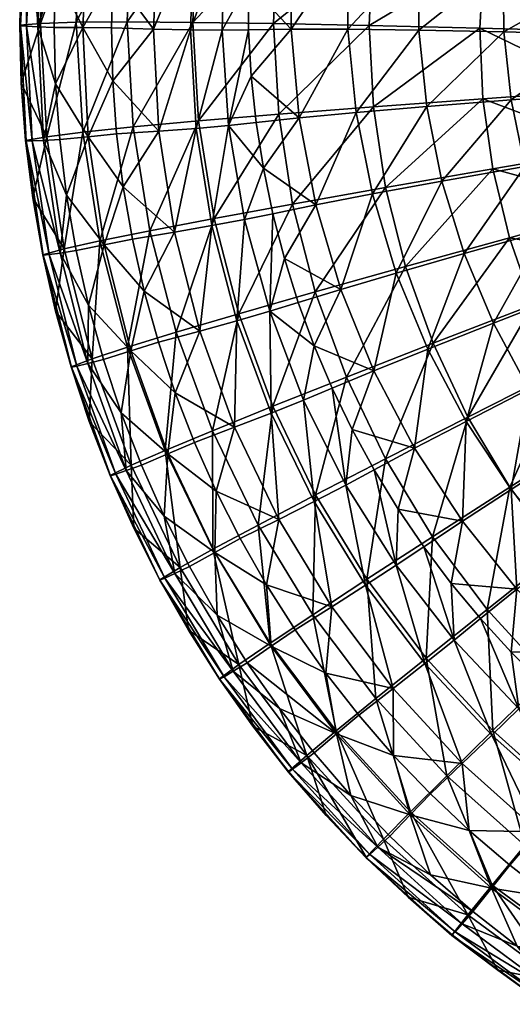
# Model space of a CAD drawing. Header units: inches. Extents: x -8.3 to 8.3, y -8.1 to 8.4.
# Tile 1 of 19: x -8.3 to -4.8, y -6.7 to 0.2. Entities that reach past the tile are written whole.
import ezdxf

# ---------------------------------------------------------------- set-up
doc = ezdxf.new("R2010")
doc.units = ezdxf.units.IN
doc.layers.get('0').update_dxf_attribs({"true_color": 0xc2ced6})

msp = doc.modelspace()

# ---------------------------------------------------------------- meshes
at = {"color": 7, "true_color": 0xf7fdff}
mesh = msp.add_polyface(dxfattribs=at)
corners = [(-5.0173, 0.6118, 1.9277), (-5.0448, 0.1145, 1.9197), (-5.8198, 0.133, 2.5916), (-4.9414, 1.1039, 1.9351), (-5.7933, 0.7068, 2.6085), (-5.7107, 1.2757, 2.6248), (-4.8178, 1.586, 1.9418), (-5.5728, 1.8339, 2.6402), (-4.6479, 2.0533, 1.9476), (-5.3808, 2.3759, 2.6547), (-4.4333, 2.5014, 1.9525), (-5.1367, 2.8966, 2.6679), (-4.1649, 0.0908, 1.2907), (-4.1356, 0.5009, 1.292), (-4.0666, 0.9055, 1.2927), (-3.9587, 1.3005, 1.2928), (-3.8132, 1.6823, 1.2922), (-3.6319, 2.0472, 1.291), (-4.1764, 2.9259, 1.9565), (-4.8808, 0.5686, 3.6833), (-5.4748, 0.6389, 4.3369), (-5.4722, 0.0992, 4.288), (-4.8769, 0.0871, 3.6477), (-4.1866, 0.4828, 3.1012), (-4.1829, 0.0696, 3.077), (-4.8368, 1.0508, 3.7188), (-5.4237, 1.179, 4.3857), (-4.1492, 0.8966, 3.1252), (-4.7447, 1.5288, 3.754), (-5.3189, 1.7141, 4.4339), (-4.0705, 1.307, 3.149), (-5.7929, 1.863, 5.1888), (-5.1605, 2.2387, 4.481), (-4.6048, 1.9977, 3.7883), (-3.9507, 1.7096, 3.1723), (-4.9495, 2.7472, 4.5264), (-5.3856, 2.9844, 5.3097), (-5.6177, 2.4326, 5.2503), (-4.4178, 2.4525, 3.8214), (-3.7905, 2.1001, 3.1946), (-4.1849, 2.8882, 3.8529), (-3.5909, 2.4744, 3.2159)]
mesh.append_faces([[corners[k] for k in face] for face in [(0, 1, 2), (3, 0, 4), (4, 5, 3), (6, 3, 5), (5, 7, 6), (8, 6, 7), (7, 9, 8), (10, 8, 9), (9, 11, 10), (12, 1, 0), (13, 0, 3), (14, 3, 6), (16, 8, 10), (17, 10, 18), (15, 6, 8), (19, 20, 21), (21, 22, 19), (23, 19, 22), (22, 24, 23), (25, 26, 20), (20, 19, 25), (27, 25, 19), (19, 23, 27), (28, 29, 26), (26, 25, 28), (30, 28, 25), (25, 27, 30), (31, 29, 32), (33, 32, 29), (29, 28, 33), (34, 33, 28), (28, 30, 34), (35, 36, 37), (37, 32, 35), (38, 35, 32), (32, 33, 38), (39, 38, 33), (33, 34, 39), (35, 38, 40), (41, 40, 38)]], dxfattribs={"vtx0": -1, "vtx1": -1, "vtx2": -1, "color": 7})
mesh.append_faces([[corners[k] for k in face] for face in [(0, 13, 12), (3, 14, 13), (6, 15, 14), (8, 16, 15)]], dxfattribs={"vtx0": -1, "vtx2": -1, "color": 7})
mesh = msp.add_polyface(dxfattribs=at)
corners = [(-7.0282, 0.8491, 4.1054), (-7.0553, 0.1543, 4.064), (-7.5157, 0.1571, 4.8644), (-6.4636, 0.7859, 3.3344), (-6.49, 0.1463, 3.3064), (-5.7933, 0.7068, 2.6085), (-5.8198, 0.133, 2.5916), (-5.0173, 0.6118, 1.9277), (-6.9329, 1.539, 4.1462), (-7.487, 0.8965, 4.9215), (-7.3858, 1.6306, 4.9779), (-6.3746, 1.4207, 3.3618), (-5.7107, 1.2757, 2.6248), (-7.0454, 0.793, 7.614), (-7.2979, 0.8233, 7.8739), (-7.3306, 0.1075, 7.7709), (-7.0723, 0.1018, 7.5134), (-6.8312, 0.7707, 7.2316), (-6.8507, 0.1002, 7.1322), (-6.9503, 1.4789, 7.7137), (-7.1948, 1.5327, 7.976), (-6.7455, 1.4374, 7.3303), (-6.6687, 0.4293, 6.677), (-6.6658, 0.1025, 6.6272), (-6.6554, 0.7563, 6.7267), (-6.6259, 1.0828, 6.7764), (-6.5802, 1.408, 6.8258), (-5.9685, 0.6936, 5.062), (-6.3621, 0.7328, 5.8586), (-6.3666, 0.1069, 5.7778), (-5.9688, 0.1058, 4.9981), (-5.4748, 0.6389, 4.3369), (-5.4722, 0.0992, 4.288), (-5.9099, 1.2813, 5.1258), (-6.2954, 1.3576, 5.9392), (-5.4237, 1.179, 4.3857), (-5.7929, 1.863, 5.1888), (-5.3189, 1.7141, 4.4339), (-6.6468, -0.2231, 6.5776), (-6.5184, 1.731, 6.8749)]
mesh.append_faces([[corners[k] for k in face] for face in [(22, 18, 23)]], dxfattribs={"vtx0": -1, "vtx1": -1, "color": 7})
mesh.append_faces([[corners[k] for k in face] for face in [(0, 1, 2), (3, 4, 1), (1, 0, 3), (5, 6, 4), (4, 3, 5), (6, 5, 7), (8, 0, 9), (9, 10, 8), (11, 3, 0), (0, 8, 11), (12, 5, 3), (3, 11, 12), (13, 14, 15), (15, 16, 13), (17, 13, 16), (16, 18, 17), (19, 20, 14), (14, 13, 19), (21, 19, 13), (13, 17, 21), (17, 18, 22), (26, 21, 17), (27, 28, 29), (29, 30, 27), (31, 27, 30), (30, 32, 31), (33, 34, 28), (28, 27, 33), (35, 33, 27), (27, 31, 35), (34, 33, 36), (33, 35, 37), (34, 25, 28), (22, 29, 28)]], dxfattribs={"vtx0": -1, "vtx1": -1, "vtx2": -1, "color": 7})
mesh.append_faces([[corners[k] for k in face] for face in [(17, 22, 24), (17, 24, 25), (17, 25, 26), (29, 22, 23), (28, 24, 22), (28, 25, 24), (34, 39, 26), (34, 26, 25)]], dxfattribs={"vtx0": -1, "vtx2": -1, "color": 7})
mesh.append_faces([[corners[k] for k in face] for face in [(23, 38, 29)]], dxfattribs={"vtx1": -1, "vtx2": -1, "color": 7})
mesh = msp.add_polyface(dxfattribs=at)
corners = [(-7.8255, 0.1173, 7.9049), (-8.0257, 0.1175, 7.9052), (-8.016, -0.2754, 7.8488), (-8.016, 0.5103, 7.9615), (-7.7878, 0.8818, 8.0146), (-7.987, 0.9022, 8.0177), (-7.9389, 1.2922, 8.0737), (-7.6162, -0.2555, 7.8512), (-7.6254, 0.1171, 7.9047), (-7.6162, 0.4898, 7.9581), (-7.5886, 0.8615, 8.0114), (-7.5428, 1.2314, 8.0644), (-8.1798, 0.9311, 7.9059), (-8.2196, 0.1272, 7.7897), (-8.1408, 0.1227, 7.8664), (-8.1013, 0.9187, 7.981), (-8.2225, 0.9393, 7.7923), (-8.2619, 0.1311, 7.6751), (-8.0613, 1.7273, 8.0211), (-8.1039, 1.74, 7.9085), (-8.2585, 0.5392, 7.5815), (-8.1804, 1.3456, 7.6988), (-8.2293, 0.9433, 7.6403), (-8.2677, 0.1342, 7.5226), (-8.257, -0.2705, 7.4638), (-7.8402, 0.928, 5.7827), (-7.8713, 0.1547, 5.7076), (-8.1219, 0.1471, 6.5937), (-8.0876, 0.9436, 6.6889), (-7.487, 0.8965, 4.9215), (-7.5157, 0.1571, 4.8644), (-7.0282, 0.8491, 4.1054), (-7.7333, 1.6954, 5.8569), (-7.3858, 1.6306, 4.9779), (-7.3306, 0.1075, 7.7709), (-7.2979, 0.8233, 7.8739), (-7.1948, 1.5327, 7.976)]
mesh.append_faces([[corners[k] for k in face] for face in [(3, 4, 5), (3, 14, 1), (24, 17, 23), (8, 34, 9)]], dxfattribs={"vtx0": -1, "vtx1": -1, "color": 7})
mesh.append_faces([[corners[k] for k in face] for face in [(4, 3, 0), (0, 9, 4), (12, 13, 14), (14, 15, 12), (16, 17, 13), (13, 12, 16), (18, 12, 15), (19, 16, 12), (20, 17, 16), (3, 15, 14), (25, 26, 27), (27, 28, 25), (29, 30, 26), (26, 25, 29), (30, 29, 31), (32, 25, 28), (33, 29, 25), (28, 27, 20), (35, 9, 34), (36, 11, 35)]], dxfattribs={"vtx0": -1, "vtx1": -1, "vtx2": -1, "color": 7})
mesh.append_faces([[corners[k] for k in face] for face in [(0, 1, 2), (4, 6, 5), (4, 9, 10), (4, 10, 11), (15, 3, 5), (15, 5, 6), (17, 20, 23), (16, 22, 20), (27, 23, 20), (28, 20, 22), (28, 22, 21), (34, 8, 7), (35, 10, 9), (35, 11, 10)]], dxfattribs={"vtx0": -1, "vtx2": -1, "color": 7})
mesh.append_faces([[corners[k] for k in face] for face in [(3, 1, 0), (7, 8, 0), (8, 9, 0), (2, 1, 14), (21, 22, 16), (24, 23, 27)]], dxfattribs={"vtx1": -1, "vtx2": -1, "color": 7})
mesh = msp.add_polyface(dxfattribs=at)
corners = [(-7.6752, -1.4044, 7.6866), (-7.9389, -1.0573, 7.7366), (-7.8716, -1.4445, 7.6811), (-7.7878, -0.6472, 7.7953), (-8.016, -0.2754, 7.8488), (-7.9871, -0.6673, 7.7926), (-7.5428, -0.997, 7.7449), (-7.8255, 0.1173, 7.9049), (-7.6162, -0.2555, 7.8512), (-7.7854, -1.8279, 7.6261), (-7.3966, -1.7279, 7.6401), (-7.4787, -1.3643, 7.6922), (-7.5886, -0.6271, 7.7979), (-8.1803, -0.6764, 7.6735), (-8.0622, -1.4724, 7.5584), (-7.9852, -1.4617, 7.6381), (-8.102, -0.6733, 7.7517), (-8.2218, -0.6767, 7.5579), (-8.1026, -1.4765, 7.4419), (-8.2196, 0.1272, 7.7897), (-8.1408, 0.1227, 7.8664), (-8.2619, 0.1311, 7.6751), (-8.2265, -0.674, 7.4051), (-8.1762, -1.0756, 7.3467), (-8.1063, -1.4742, 7.2888), (-8.257, -0.2705, 7.4638), (-7.8265, -0.6153, 5.6325), (-7.7068, -1.3764, 5.5582), (-7.9566, -1.4327, 6.4043), (-8.078, -0.6472, 6.4985), (-7.472, -0.5784, 4.8071), (-7.8713, 0.1547, 5.7076), (-8.1219, 0.1471, 6.5937), (-7.5157, 0.1571, 4.8644), (-8.0168, -1.8689, 7.2314)]
mesh.append_faces([[corners[k] for k in face] for face in [(1, 15, 2), (23, 28, 24)]], dxfattribs={"vtx0": -1, "vtx1": -1, "color": 7})
mesh.append_faces([[corners[k] for k in face] for face in [(6, 3, 0), (7, 3, 8), (7, 4, 3), (3, 1, 0), (13, 14, 15), (15, 16, 13), (17, 18, 14), (14, 13, 17), (19, 13, 16), (16, 20, 19), (21, 17, 13), (13, 19, 21), (16, 15, 1), (4, 20, 16), (18, 17, 22), (21, 25, 17), (26, 27, 28), (28, 29, 26), (27, 26, 30), (31, 26, 29), (29, 32, 31), (33, 30, 26), (26, 31, 33), (28, 23, 29), (32, 29, 25)]], dxfattribs={"vtx0": -1, "vtx1": -1, "vtx2": -1, "color": 7})
mesh.append_faces([[corners[k] for k in face] for face in [(0, 1, 2), (3, 4, 5), (0, 2, 9), (15, 9, 2), (16, 1, 5), (16, 5, 4), (18, 23, 24), (17, 25, 22), (28, 34, 24), (29, 23, 22), (29, 22, 25)]], dxfattribs={"vtx0": -1, "vtx2": -1, "color": 7})
mesh.append_faces([[corners[k] for k in face] for face in [(5, 1, 3), (10, 11, 0), (6, 12, 3), (12, 8, 3), (11, 6, 0), (22, 23, 18)]], dxfattribs={"vtx1": -1, "vtx2": -1, "color": 7})
mesh = msp.add_polyface(dxfattribs=at)
corners = [(-7.1714, -2.0168, 4.6947), (-7.3567, -1.3053, 4.7504), (-6.9065, -1.2192, 3.9809), (-6.356, -1.1184, 3.2498), (-6.1975, -1.7341, 3.222), (-6.7327, -1.8876, 3.9403), (-7.472, -0.5784, 4.8071), (-7.7068, -1.3764, 5.5582), (-7.0144, -0.5365, 4.0223), (-6.4538, -0.4896, 3.2781), (-7.0553, 0.1543, 4.064), (-7.5157, 0.1571, 4.8644), (-6.49, 0.1463, 3.3064), (-5.8198, 0.133, 2.5916), (-6.9223, -1.2697, 7.3137), (-7.1844, -1.3157, 7.5661), (-7.0071, -2.0092, 7.4662), (-6.6925, -1.2265, 6.9353), (-6.7471, -1.9369, 7.2165), (-7.0311, -0.588, 7.413), (-7.2926, -0.6078, 7.668), (-6.8042, -0.5677, 7.0331), (-7.0723, 0.1018, 7.5134), (-7.3306, 0.1075, 7.7709), (-6.8507, 0.1002, 7.1322), (-7.5428, -0.997, 7.7449), (-7.4787, -1.3643, 7.6922), (-7.5886, -0.6271, 7.7979), (-7.6162, -0.2555, 7.8512), (-7.3966, -1.7279, 7.6401), (-6.5169, -1.8699, 6.8396), (-6.4132, -1.4996, 6.3827), (-6.4949, -1.1859, 6.4307), (-6.5612, -0.8681, 6.4792), (-6.6119, -0.5469, 6.5282), (-6.6468, -0.2231, 6.5776), (-6.6658, 0.1025, 6.6272), (-5.9688, 0.1058, 4.9981), (-6.3666, 0.1069, 5.7778), (-6.3098, -0.5137, 5.6975), (-6.1928, -1.1233, 5.6185)]
mesh.append_faces([[corners[k] for k in face] for face in [(34, 21, 33)]], dxfattribs={"vtx0": -1, "vtx1": -1, "color": 7})
mesh.append_faces([[corners[k] for k in face] for face in [(0, 1, 2), (3, 4, 5), (5, 2, 3), (6, 1, 7), (8, 2, 1), (1, 6, 8), (9, 3, 2), (2, 8, 9), (10, 8, 6), (6, 11, 10), (12, 9, 8), (8, 10, 12), (9, 12, 13), (14, 15, 16), (17, 14, 18), (19, 20, 15), (15, 14, 19), (21, 19, 14), (14, 17, 21), (22, 23, 20), (20, 19, 22), (24, 22, 19), (19, 21, 24), (20, 25, 15), (28, 20, 23), (32, 17, 30), (21, 17, 33), (36, 24, 21), (37, 38, 39), (33, 40, 39), (38, 35, 39)]], dxfattribs={"vtx0": -1, "vtx1": -1, "vtx2": -1, "color": 7})
mesh.append_faces([[corners[k] for k in face] for face in [(15, 25, 26), (20, 27, 25), (20, 28, 27), (30, 31, 32), (17, 32, 33), (21, 34, 35), (21, 35, 36)]], dxfattribs={"vtx0": -1, "vtx2": -1, "color": 7})
mesh.append_faces([[corners[k] for k in face] for face in [(26, 29, 15), (33, 32, 40), (35, 34, 39), (34, 33, 39), (32, 31, 40)]], dxfattribs={"vtx1": -1, "vtx2": -1, "color": 7})
mesh = msp.add_polyface(dxfattribs=at)
corners = [(-4.8374, -1.3544, 1.8939), (-4.6739, -1.8235, 1.8851), (-5.3729, -2.0939, 2.523), (-5.5657, -1.5564, 2.5399), (-5.7053, -1.0026, 2.5571), (-6.1975, -1.7341, 3.222), (-6.356, -1.1184, 3.2498), (-4.9543, -0.872, 1.9027), (-5.7902, -0.4378, 2.5744), (-6.4538, -0.4896, 3.2781), (-5.0236, -0.3809, 1.9114), (-5.8198, 0.133, 2.5916), (-5.0448, 0.1145, 1.9197), (-4.0126, -1.1282, 1.284), (-4.1032, -0.7266, 1.2866), (-3.8828, -1.5198, 1.2812), (-4.1649, 0.0908, 1.2907), (-4.154, -0.319, 1.2889), (-5.6299, -1.6016, 4.8116), (-6.0175, -1.716, 5.5415), (-5.7863, -2.2865, 5.4672), (-5.1536, -1.4652, 4.146), (-5.4099, -2.1344, 4.7533), (-4.9496, -1.9523, 4.1017), (-4.5884, -1.3067, 3.5445), (-4.4055, -1.7402, 3.5125), (-5.7979, -1.0472, 4.8723), (-6.1928, -1.1233, 5.6185), (-5.31, -0.9578, 4.1921), (-4.7293, -0.855, 3.578), (-4.0557, -0.7388, 3.0298), (-5.9114, -0.4763, 4.9346), (-6.3098, -0.5137, 5.6975), (-5.4168, -0.4347, 4.2396), (-4.826, -0.3889, 3.6125), (-4.139, -0.3389, 3.0532), (-5.9688, 0.1058, 4.9981), (-5.4722, 0.0992, 4.288), (-4.8769, 0.0871, 3.6477), (-4.1829, 0.0696, 3.077), (-6.4132, -1.4996, 6.3827)]
mesh.append_faces([[corners[k] for k in face] for face in [(0, 1, 2), (2, 3, 0), (4, 3, 5), (5, 6, 4), (7, 0, 3), (3, 4, 7), (8, 4, 6), (6, 9, 8), (10, 7, 4), (4, 8, 10), (11, 8, 9), (12, 10, 8), (8, 11, 12), (13, 0, 7), (14, 7, 10), (15, 1, 0), (17, 10, 12), (18, 19, 20), (21, 18, 22), (22, 23, 21), (24, 21, 23), (23, 25, 24), (26, 27, 19), (19, 18, 26), (28, 26, 18), (18, 21, 28), (29, 28, 21), (21, 24, 29), (30, 29, 24), (31, 32, 27), (27, 26, 31), (33, 31, 26), (26, 28, 33), (34, 33, 28), (28, 29, 34), (35, 34, 29), (32, 31, 36), (37, 36, 31), (31, 33, 37), (38, 37, 33), (33, 34, 38), (39, 38, 34), (40, 19, 27)]], dxfattribs={"vtx0": -1, "vtx1": -1, "vtx2": -1, "color": 7})
mesh.append_faces([[corners[k] for k in face] for face in [(12, 16, 17)]], dxfattribs={"vtx0": -1, "vtx2": -1, "color": 7})
mesh = msp.add_polyface(dxfattribs=at)
corners = [(-4.9543, -0.872, 1.9027), (-4.1032, -0.7266, 1.2866), (-4.0126, -1.1282, 1.284), (-5.0236, -0.3809, 1.9114), (-4.154, -0.319, 1.2889), (-4.8374, -1.3544, 1.8939), (-3.8828, -1.5198, 1.2812), (-2.8853, -1.151, 1.2745), (-2.7589, -1.4316, 1.2725), (-3.7148, -1.8977, 1.2782), (-2.9835, -0.8599, 1.2764), (-3.0922, -0.2572, 1.2797), (-3.0527, -0.561, 1.2782), (-4.1649, 0.0908, 1.2907), (-3.102, 0.0485, 1.281), (-1.8879, -0.7822, 1.2678), (-1.9545, -0.5915, 1.2688), (-2.0021, -0.3953, 1.2697), (-2.0304, -0.1955, 1.2706), (-2.1575, -1.137, 2.1137), (-2.911, -1.5126, 2.5093), (-2.7308, -1.7817, 2.4981), (-3.0654, -1.2258, 2.5214), (-3.7774, -1.498, 2.9858), (-3.5861, -1.8508, 2.9655), (-2.2694, -0.9236, 2.1193), (-3.9346, -1.1263, 3.0073), (-4.5884, -1.3067, 3.5445), (-4.4055, -1.7402, 3.5125), (-3.192, -0.9238, 2.5342), (-2.3606, -0.6993, 2.1254), (-4.0557, -0.7388, 3.0298), (-3.2892, -0.6092, 2.5477), (-2.4298, -0.4662, 2.1317), (-4.7293, -0.855, 3.578), (-4.139, -0.3389, 3.0532), (-3.3557, -0.2847, 2.5617), (-2.4762, -0.2264, 2.1382), (-4.826, -0.3889, 3.6125), (-4.1829, 0.0696, 3.077), (-3.3903, 0.0465, 2.5761), (-2.4989, 0.0179, 2.1448)]
mesh.append_faces([[corners[k] for k in face] for face in [(6, 7, 8), (2, 10, 7), (4, 11, 12), (1, 12, 10), (13, 14, 11), (8, 7, 15), (16, 10, 12), (17, 12, 11), (15, 7, 10), (18, 11, 14), (19, 20, 21), (22, 23, 24), (24, 20, 22), (25, 22, 20), (20, 19, 25), (26, 27, 28), (28, 23, 26), (29, 26, 23), (23, 22, 29), (30, 29, 22), (22, 25, 30), (27, 26, 31), (32, 31, 26), (26, 29, 32), (33, 32, 29), (29, 30, 33), (34, 31, 35), (36, 35, 31), (31, 32, 36), (37, 36, 32), (32, 33, 37), (38, 35, 39), (40, 39, 35), (35, 36, 40), (41, 40, 36), (36, 37, 41)]], dxfattribs={"vtx0": -1, "vtx1": -1, "vtx2": -1, "color": 7})
mesh.append_faces([[corners[k] for k in face] for face in [(0, 1, 2), (3, 4, 1), (5, 2, 6), (8, 9, 6), (7, 6, 2), (12, 1, 4), (10, 2, 1), (11, 4, 13)]], dxfattribs={"vtx0": -1, "vtx2": -1, "color": 7})
mesh = msp.add_polyface(dxfattribs=at)
corners = [(-7.2298, -2.8676, 7.4768), (-7.4153, -2.9466, 7.4656), (-7.2557, -3.306, 7.414), (-6.8926, -3.1291, 7.4392), (-6.9015, -3.5595, 7.3775), (-7.4886, -2.1469, 7.5802), (-7.1792, -2.4409, 7.5378), (-6.7242, -3.4619, 7.3914), (-7.0444, -2.7885, 7.488), (-7.2967, -2.087, 7.5886), (-7.523, -2.9856, 7.4186), (-7.182, -3.7066, 7.3148), (-7.2485, -2.844, 5.4145), (-6.9146, -3.5367, 5.3466), (-7.1441, -3.6646, 6.1363), (-7.4873, -2.9486, 6.2223), (-6.9177, -2.7063, 4.6406), (-6.5983, -3.3674, 4.5888), (-6.4948, -2.5353, 3.9008), (-6.1952, -3.1565, 3.8629), (-5.9799, -2.3312, 3.1949), (-7.1714, -2.0168, 4.6947), (-7.5135, -2.1217, 5.4852), (-6.7327, -1.8876, 3.9403), (-6.1975, -1.7341, 3.222), (-6.9065, -1.2192, 3.9809), (-6.5075, -2.583, 7.1223), (-6.7624, -2.6819, 7.3693), (-6.4529, -3.3272, 7.2763), (-6.2058, -3.2021, 7.0319), (-6.2796, -2.4919, 6.7471), (-6.7471, -1.9369, 7.2165), (-7.0071, -2.0092, 7.4662), (-6.5169, -1.8699, 6.8396), (-6.9223, -1.2697, 7.3137), (-6.6925, -1.2265, 6.9353), (-7.3966, -1.7279, 7.6401), (-7.1844, -1.3157, 7.5661), (-6.2048, -2.1116, 6.2891), (-6.3164, -1.8084, 6.3355), (-6.4132, -1.4996, 6.3827), (-6.0175, -1.716, 5.5415)]
mesh.append_faces([[corners[k] for k in face] for face in [(3, 0, 4), (5, 0, 6), (4, 0, 2), (10, 11, 2), (12, 13, 14), (14, 15, 12), (16, 17, 13), (13, 12, 16), (18, 19, 17), (17, 16, 18), (19, 18, 20), (21, 16, 12), (12, 22, 21), (23, 18, 16), (16, 21, 23), (24, 20, 18), (18, 23, 24), (25, 23, 21), (26, 27, 28), (28, 29, 26), (30, 26, 29), (31, 32, 27), (27, 26, 31), (33, 31, 26), (26, 30, 33), (32, 31, 34), (31, 33, 35), (27, 3, 28), (32, 6, 27), (36, 32, 37), (30, 38, 33)]], dxfattribs={"vtx0": -1, "vtx1": -1, "vtx2": -1, "color": 7})
mesh.append_faces([[corners[k] for k in face] for face in [(0, 1, 2), (28, 3, 7), (27, 8, 3), (32, 9, 6), (32, 36, 9), (27, 6, 8), (33, 38, 39), (33, 39, 40)]], dxfattribs={"vtx0": -1, "vtx2": -1, "color": 7})
mesh.append_faces([[corners[k] for k in face] for face in [(7, 3, 4), (8, 6, 0), (6, 9, 5), (3, 8, 0), (40, 39, 41)]], dxfattribs={"vtx1": -1, "vtx2": -1, "color": 7})
mesh = msp.add_polyface(dxfattribs=at)
corners = [(-7.2298, -2.8676, 7.4768), (-7.5569, -2.5799, 7.5182), (-7.4153, -2.9466, 7.4656), (-7.4886, -2.1469, 7.5802), (-7.7854, -1.8279, 7.6261), (-7.6804, -2.2067, 7.5717), (-7.6752, -1.4044, 7.6866), (-7.3966, -1.7279, 7.6401), (-7.2967, -2.087, 7.5886), (-7.182, -3.7066, 7.3148), (-7.523, -2.9856, 7.4186), (-7.5954, -3.0109, 7.336), (-7.251, -3.7387, 7.2309), (-7.6324, -3.0223, 7.2179), (-7.8667, -2.253, 7.4456), (-7.7916, -2.235, 7.5267), (-7.9055, -2.2609, 7.3282), (-8.0622, -1.4724, 7.5584), (-7.9852, -1.4617, 7.6381), (-8.1026, -1.4765, 7.4419), (-7.2557, -3.306, 7.414), (-7.7805, -2.6427, 7.1189), (-7.6341, -3.02, 7.0641), (-8.0168, -1.8689, 7.2314), (-7.286, -3.7535, 7.1119), (-7.4694, -3.3897, 7.0104), (-7.9081, -2.2587, 7.1747), (-8.1063, -1.4742, 7.2888), (-7.5135, -2.1217, 5.4852), (-7.2485, -2.844, 5.4145), (-7.4873, -2.9486, 6.2223), (-7.7591, -2.2023, 6.3119), (-7.7068, -1.3764, 5.5582), (-7.9566, -1.4327, 6.4043), (-7.3567, -1.3053, 4.7504), (-7.1714, -2.0168, 4.6947), (-7.1441, -3.6646, 6.1363)]
mesh.append_faces([[corners[k] for k in face] for face in [(0, 3, 1), (6, 4, 3), (6, 3, 7), (9, 10, 11), (12, 11, 13), (14, 11, 10), (10, 15, 14), (16, 13, 11), (11, 14, 16), (17, 14, 15), (15, 18, 17), (19, 16, 14), (14, 17, 19), (15, 10, 1), (4, 18, 15), (13, 16, 21), (19, 23, 16), (24, 13, 22), (28, 29, 30), (30, 31, 28), (32, 28, 31), (31, 33, 32), (34, 35, 28), (28, 32, 34), (30, 36, 25), (31, 30, 21), (23, 33, 31)]], dxfattribs={"vtx0": -1, "vtx1": -1, "vtx2": -1, "color": 7})
mesh.append_faces([[corners[k] for k in face] for face in [(0, 1, 2), (3, 5, 1), (10, 20, 2), (10, 2, 1), (15, 5, 4), (15, 1, 5), (16, 26, 21), (16, 23, 26), (30, 25, 22), (30, 22, 21), (31, 26, 23), (31, 21, 26)]], dxfattribs={"vtx0": -1, "vtx2": -1, "color": 7})
mesh.append_faces([[corners[k] for k in face] for face in [(4, 5, 3), (8, 7, 3), (21, 22, 13), (22, 25, 24), (27, 23, 19)]], dxfattribs={"vtx1": -1, "vtx2": -1, "color": 7})
mesh = msp.add_polyface(dxfattribs=at)
corners = [(-4.4931, -3.562, 2.477), (-4.8342, -3.1017, 2.4913), (-4.2121, -2.7052, 1.8684), (-5.7053, -2.9041, 3.1689), (-5.3754, -3.4489, 3.1442), (-5.8358, -3.7468, 3.827), (-6.1952, -3.1565, 3.8629), (-5.1286, -2.6102, 2.5068), (-4.4651, -2.2747, 1.8766), (-5.9799, -2.3312, 3.1949), (-5.3729, -2.0939, 2.523), (-4.6739, -1.8235, 1.8851), (-5.5657, -1.5564, 2.5399), (-6.1975, -1.7341, 3.222), (-5.9831, -3.0867, 6.6584), (-6.2058, -3.2021, 7.0319), (-5.8452, -3.7883, 6.9464), (-6.2796, -2.4919, 6.7471), (-5.6305, -3.6489, 6.5745), (-5.6174, -3.2553, 6.1135), (-5.7846, -2.981, 6.1557), (-5.9385, -2.6986, 6.1991), (-6.0787, -2.4086, 6.2436), (-6.2048, -2.1116, 6.2891), (-4.8251, -3.1172, 4.6455), (-5.1675, -3.3409, 5.3297), (-4.7869, -3.8158, 5.2676), (-4.4103, -2.8494, 4.0203), (-4.467, -3.5588, 4.5971), (-5.1406, -2.6411, 4.6977), (-5.5018, -2.8297, 5.3964), (-4.7009, -2.415, 4.0597), (-4.1827, -2.1516, 3.4823), (-5.4099, -2.1344, 4.7533), (-5.7863, -2.2865, 5.4672), (-4.9496, -1.9523, 4.1017), (-4.4055, -1.7402, 3.5125), (-5.6299, -1.6016, 4.8116), (-5.4374, -3.5207, 6.0727), (-6.3164, -1.8084, 6.3355), (-6.0175, -1.716, 5.5415)]
mesh.append_faces([[corners[k] for k in face] for face in [(23, 17, 22)]], dxfattribs={"vtx0": -1, "vtx1": -1, "color": 7})
mesh.append_faces([[corners[k] for k in face] for face in [(0, 1, 2), (3, 4, 5), (5, 6, 3), (7, 1, 4), (4, 3, 7), (8, 2, 1), (1, 7, 8), (9, 3, 6), (10, 7, 3), (3, 9, 10), (11, 8, 7), (7, 10, 11), (12, 10, 9), (9, 13, 12), (14, 15, 16), (15, 14, 17), (20, 14, 18), (22, 17, 14), (24, 25, 26), (27, 24, 28), (29, 30, 25), (25, 24, 29), (31, 29, 24), (24, 27, 31), (32, 31, 27), (33, 34, 30), (30, 29, 33), (35, 33, 29), (29, 31, 35), (36, 35, 31), (34, 33, 37), (21, 30, 34), (30, 19, 25), (40, 23, 34)]], dxfattribs={"vtx0": -1, "vtx1": -1, "vtx2": -1, "color": 7})
mesh.append_faces([[corners[k] for k in face] for face in [(18, 19, 20), (14, 21, 22), (14, 20, 21), (25, 19, 38), (30, 21, 20), (34, 22, 21), (30, 20, 19)]], dxfattribs={"vtx0": -1, "vtx2": -1, "color": 7})
mesh.append_faces([[corners[k] for k in face] for face in [(23, 22, 34), (39, 23, 40)]], dxfattribs={"vtx1": -1, "vtx2": -1, "color": 7})
mesh = msp.add_polyface(dxfattribs=at)
corners = [(-6.0492, -4.8309, 7.1952), (-6.5067, -4.2161, 7.2834), (-6.6741, -4.3314, 7.2669), (-6.4474, -4.6529, 7.2208), (-6.8847, -3.9992, 7.3146), (-6.9015, -3.5595, 7.3775), (-7.0788, -3.6571, 7.3636), (-7.2557, -3.306, 7.414), (-6.5396, -3.786, 7.345), (-6.1236, -4.4052, 7.2562), (-6.3392, -4.1007, 7.2998), (-6.7242, -3.4619, 7.3914), (-6.2961, -5.0321, 7.1239), (-6.7717, -4.391, 7.2162), (-6.8367, -4.4297, 7.1311), (-6.3564, -5.0771, 7.0376), (-6.8692, -4.4477, 7.0114), (-7.251, -3.7387, 7.2309), (-7.182, -3.7066, 7.3148), (-7.286, -3.7535, 7.1119), (-7.5954, -3.0109, 7.336), (-7.6324, -3.0223, 7.2179), (-7.0865, -4.1029, 6.9068), (-6.8691, -4.4448, 6.8572), (-6.6353, -4.7757, 6.8092), (-7.4694, -3.3897, 7.0104), (-7.2867, -3.7509, 6.9579), (-6.2557, -4.9804, 5.9786), (-6.732, -4.3443, 6.0548), (-6.5141, -4.1945, 5.2823), (-6.9146, -3.5367, 5.3466), (-7.1441, -3.6646, 6.1363), (-6.5983, -3.3674, 4.5888), (-6.2154, -3.9953, 4.5397), (-6.1952, -3.1565, 3.8629), (-6.0815, -3.9389, 7.1881), (-6.4529, -3.3272, 7.2763)]
mesh.append_faces([[corners[k] for k in face] for face in [(0, 1, 2), (5, 4, 1), (5, 1, 8), (12, 13, 14), (15, 14, 16), (17, 14, 13), (13, 18, 17), (19, 16, 14), (14, 17, 19), (20, 17, 18), (21, 19, 17), (13, 12, 3), (13, 4, 18), (19, 22, 16), (27, 28, 29), (30, 29, 28), (28, 31, 30), (32, 33, 29), (29, 30, 32), (33, 32, 34), (28, 27, 24), (28, 22, 31), (35, 36, 8)]], dxfattribs={"vtx0": -1, "vtx1": -1, "vtx2": -1, "color": 7})
mesh.append_faces([[corners[k] for k in face] for face in [(5, 6, 4), (13, 2, 4), (18, 4, 6), (13, 3, 2), (18, 6, 7), (16, 23, 24), (16, 22, 23), (19, 25, 26), (28, 23, 22), (31, 22, 26), (28, 24, 23), (31, 26, 25), (35, 8, 10), (36, 11, 8)]], dxfattribs={"vtx0": -1, "vtx2": -1, "color": 7})
mesh.append_faces([[corners[k] for k in face] for face in [(2, 3, 0), (4, 2, 1), (7, 6, 5), (9, 10, 1), (8, 11, 5), (10, 8, 1), (26, 22, 19)]], dxfattribs={"vtx1": -1, "vtx2": -1, "color": 7})
mesh = msp.add_polyface(dxfattribs=at)
corners = [(-6.1236, -4.4052, 7.2562), (-6.5067, -4.2161, 7.2834), (-6.0492, -4.8309, 7.1952), (-5.8932, -4.6987, 7.2141), (-5.2766, -5.1231, 4.4519), (-5.7733, -4.5824, 4.4939), (-5.4208, -4.2988, 3.7936), (-4.994, -3.9586, 3.1213), (-4.5652, -4.4282, 3.1004), (-4.9545, -4.8071, 3.763), (-4.4931, -3.562, 2.477), (-6.5141, -4.1945, 5.2823), (-6.0516, -4.8096, 5.2222), (-6.2557, -4.9804, 5.9786), (-6.2154, -3.9953, 4.5397), (-5.8358, -3.7468, 3.827), (-5.3754, -3.4489, 3.1442), (-4.8342, -3.1017, 2.4913), (-6.1952, -3.1565, 3.8629), (-5.4293, -4.336, 6.8663), (-5.6519, -4.5111, 7.1056), (-5.1682, -5.0386, 7.0295), (-5.2256, -4.1732, 6.4962), (-4.9621, -4.8402, 6.7926), (-4.7722, -4.655, 6.4241), (-5.8452, -3.7883, 6.9464), (-6.0815, -3.9389, 7.1881), (-5.6305, -3.6489, 6.5745), (-6.2058, -3.2021, 7.0319), (-6.4529, -3.3272, 7.2763), (-5.9831, -3.0867, 6.6584), (-6.3392, -4.1007, 7.2998), (-4.825, -4.2584, 5.9589), (-5.0407, -4.0228, 5.9953), (-4.3618, -4.6964, 5.8911), (-4.5985, -4.4831, 5.9241), (-5.245, -3.7767, 6.0333), (-5.4374, -3.5207, 6.0727), (-5.6174, -3.2553, 6.1135), (-4.7869, -3.8158, 5.2676), (-4.467, -3.5588, 4.5971), (-4.8251, -3.1172, 4.6455), (-4.3639, -4.2504, 5.2106), (-5.1675, -3.3409, 5.3297)]
mesh.append_faces([[corners[k] for k in face] for face in [(0, 2, 3)]], dxfattribs={"vtx0": -1, "vtx1": -1, "color": 7})
mesh.append_faces([[corners[k] for k in face] for face in [(0, 1, 2), (4, 5, 6), (7, 8, 9), (9, 6, 7), (8, 7, 10), (11, 12, 13), (14, 5, 12), (12, 11, 14), (15, 6, 5), (5, 14, 15), (16, 7, 6), (6, 15, 16), (17, 10, 7), (7, 16, 17), (18, 15, 14), (19, 20, 21), (22, 19, 23), (23, 24, 22), (25, 26, 20), (20, 19, 25), (27, 25, 19), (19, 22, 27), (28, 29, 26), (26, 25, 28), (25, 27, 30), (26, 0, 20), (33, 22, 24), (37, 27, 22), (39, 40, 41), (42, 39, 32), (43, 36, 39)]], dxfattribs={"vtx0": -1, "vtx1": -1, "vtx2": -1, "color": 7})
mesh.append_faces([[corners[k] for k in face] for face in [(26, 31, 0), (20, 0, 3), (24, 32, 33), (24, 34, 35), (24, 35, 32), (22, 36, 37), (27, 37, 38), (42, 32, 35), (39, 33, 32), (43, 37, 36), (39, 36, 33)]], dxfattribs={"vtx0": -1, "vtx2": -1, "color": 7})
mesh.append_faces([[corners[k] for k in face] for face in [(33, 36, 22)]], dxfattribs={"vtx1": -1, "vtx2": -1, "color": 7})
mesh = msp.add_polyface(dxfattribs=at)
corners = [(-4.9644, -5.912, 7.0401), (-5.0931, -6.0743, 7.0169), (-4.7827, -6.3166, 6.9821), (-5.3913, -5.8172, 7.0538), (-4.3476, -6.368, 6.9747), (-5.5335, -5.398, 7.1139), (-4.5406, -5.9786, 7.0306), (-5.1192, -5.5068, 7.0982), (-4.8358, -5.7498, 7.0634), (-5.3904, -5.2502, 7.135), (-5.2173, -6.2161, 6.8731), (-4.5694, -6.6968, 6.8036), (-4.5263, -6.6364, 6.893), (-5.168, -6.1603, 6.9615), (-5.2411, -6.2419, 6.7516), (-4.59, -6.7245, 6.6816), (-5.8149, -5.6744, 6.9513), (-4.4607, -6.5434, 6.9496), (-5.7598, -5.6238, 7.0388), (-4.9197, -6.4865, 6.5608), (-5.2395, -6.2375, 6.5969), (-4.5881, -6.7196, 6.5269), (-5.5467, -5.9732, 6.6353), (-4.9595, -5.8892, 5.1171), (-4.3406, -6.3437, 5.0731), (-4.4902, -6.5683, 5.7884), (-5.1293, -6.0976, 5.8447), (-4.7302, -5.6124, 4.4141), (-5.5317, -5.3763, 5.167), (-5.2766, -5.1231, 4.4519), (-4.9545, -4.8071, 3.763), (-4.4414, -5.267, 3.7356), (-4.5652, -4.4282, 3.1004), (-5.4208, -4.2988, 3.7936), (-4.9621, -4.8402, 6.7926), (-5.1682, -5.0386, 7.0295), (-4.6352, -5.5161, 6.9607), (-4.4482, -5.2962, 6.7258), (-4.7722, -4.655, 6.4241), (-5.4293, -4.336, 6.8663)]
mesh.append_faces([[corners[k] for k in face] for face in [(8, 0, 6), (20, 14, 22), (8, 36, 7), (7, 35, 9)]], dxfattribs={"vtx0": -1, "vtx1": -1, "color": 7})
mesh.append_faces([[corners[k] for k in face] for face in [(2, 4, 0), (0, 5, 3), (6, 0, 4), (5, 0, 7), (10, 11, 12), (12, 13, 10), (14, 15, 11), (11, 10, 14), (16, 10, 13), (13, 12, 2), (18, 13, 1), (14, 19, 15), (23, 24, 25), (25, 26, 23), (24, 23, 27), (28, 23, 26), (29, 27, 23), (23, 28, 29), (30, 31, 27), (27, 29, 30), (31, 30, 32), (33, 30, 29), (25, 19, 26), (34, 35, 36), (36, 37, 34), (38, 34, 37), (35, 34, 39), (35, 7, 36)]], dxfattribs={"vtx0": -1, "vtx1": -1, "vtx2": -1, "color": 7})
mesh.append_faces([[corners[k] for k in face] for face in [(0, 1, 2), (12, 17, 2), (13, 2, 1), (14, 20, 19), (26, 19, 20), (26, 20, 22), (36, 8, 6)]], dxfattribs={"vtx0": -1, "vtx2": -1, "color": 7})
mesh.append_faces([[corners[k] for k in face] for face in [(3, 1, 0), (8, 7, 0), (7, 9, 5), (19, 21, 15), (21, 19, 25)]], dxfattribs={"vtx1": -1, "vtx2": -1, "color": 7})
mesh = msp.add_polyface(dxfattribs=at)
corners = [(-5.5335, -5.398, 7.1139), (-5.6765, -5.5458, 7.0927), (-5.3913, -5.8172, 7.0538), (-6.0492, -4.8309, 7.1952), (-6.2052, -4.963, 7.1763), (-5.948, -5.2609, 7.1336), (-6.4474, -4.6529, 7.2208), (-5.6486, -4.9806, 7.1737), (-5.3904, -5.2502, 7.135), (-5.8932, -4.6987, 7.2141), (-5.168, -6.1603, 6.9615), (-5.7598, -5.6238, 7.0388), (-5.8149, -5.6744, 6.9513), (-5.8418, -5.6979, 6.8303), (-5.2411, -6.2419, 6.7516), (-5.2173, -6.2161, 6.8731), (-6.3564, -5.0771, 7.0376), (-6.2961, -5.0321, 7.1239), (-6.3862, -5.0979, 6.9172), (-6.8367, -4.4297, 7.1311), (-6.8692, -4.4477, 7.0114), (-5.0931, -6.0743, 7.0169), (-5.8405, -5.6942, 6.6758), (-5.5467, -5.9732, 6.6353), (-6.1204, -5.4011, 6.7184), (-6.3855, -5.0947, 6.7629), (-6.6353, -4.7757, 6.8092), (-5.1293, -6.0976, 5.8447), (-5.7197, -5.5667, 5.9083), (-5.5317, -5.3763, 5.167), (-6.0516, -4.8096, 5.2222), (-6.2557, -4.9804, 5.9786), (-5.7733, -4.5824, 4.4939), (-5.2766, -5.1231, 4.4519), (-5.1682, -5.0386, 7.0295), (-5.6519, -4.5111, 7.1056)]
mesh.append_faces([[corners[k] for k in face] for face in [(1, 11, 2), (22, 28, 23)]], dxfattribs={"vtx0": -1, "vtx1": -1, "color": 7})
mesh.append_faces([[corners[k] for k in face] for face in [(7, 3, 0), (0, 3, 5), (10, 11, 12), (13, 14, 15), (15, 12, 13), (16, 12, 11), (11, 17, 16), (18, 13, 12), (12, 16, 18), (19, 16, 17), (20, 18, 16), (17, 11, 5), (14, 13, 23), (18, 24, 13), (20, 26, 18), (27, 28, 29), (30, 29, 28), (28, 31, 30), (32, 33, 29), (29, 30, 32), (23, 28, 27), (31, 28, 22), (35, 7, 34)]], dxfattribs={"vtx0": -1, "vtx1": -1, "vtx2": -1, "color": 7})
mesh.append_faces([[corners[k] for k in face] for face in [(0, 1, 2), (3, 4, 5), (3, 6, 4), (17, 5, 4), (17, 4, 6), (13, 22, 23), (13, 24, 22), (18, 25, 24), (31, 24, 25), (31, 25, 26), (34, 7, 8), (35, 9, 7)]], dxfattribs={"vtx0": -1, "vtx2": -1, "color": 7})
mesh.append_faces([[corners[k] for k in face] for face in [(5, 1, 0), (8, 7, 0), (7, 9, 3), (21, 2, 11), (1, 5, 11), (26, 25, 18), (22, 24, 31)]], dxfattribs={"vtx1": -1, "vtx2": -1, "color": 7})

doc.saveas('drawing.dxf')
